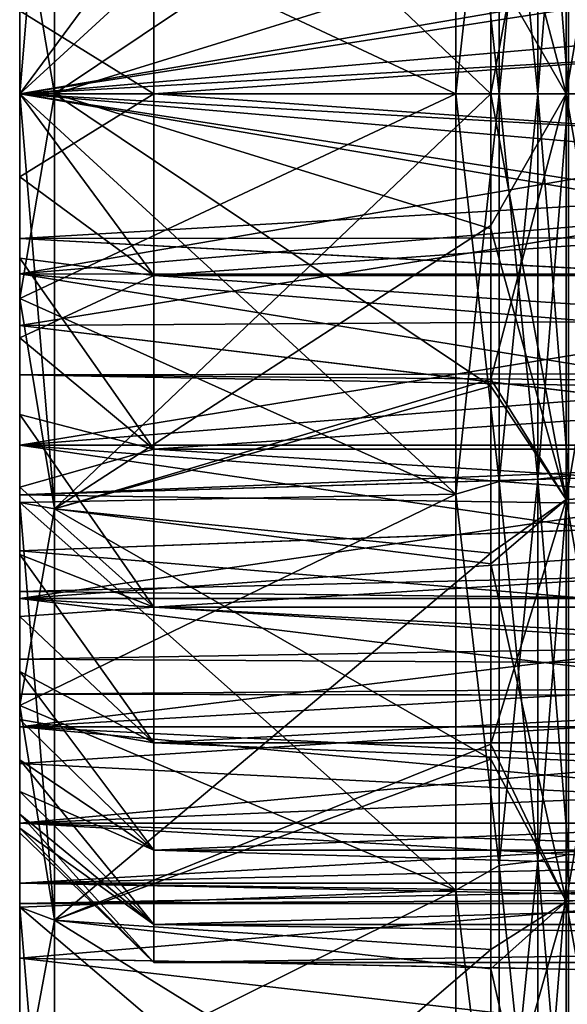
# Model space of a CAD drawing. Header units: metres. Extents: x 26 to 263, y -109 to 109.
# Tile 11 of 256: x 26.26 to 30.34, y -83.08 to -75.75. Entities that reach past the tile are written whole.
import ezdxf

# ---------------------------------------------------------------- set-up
doc = ezdxf.new("R2010")
doc.units = ezdxf.units.M
doc.layers.add('solid_500750', color=7, linetype='CONTINUOUS')

msp = doc.modelspace()

# ---------------------------------------------------------------- linework, layer by layer
at = {"layer": 'solid_500750'}
for points in [[(26.260599, -67.531067, -1.440033), (26.260599, -74.959785, -1.295745), (26.260599, -76.300003, -1.144705)], [(26.260599, -84.006218, -0.074784), (26.260599, -67.531067, -1.440033), (26.260599, -76.300003, -1.144705)], [(26.260599, -84.006218, -0.074784), (26.260599, -68.593781, -0.074784), (26.260599, -67.531067, -1.440033)], [(26.260599, -68.593781, -14.264627), (26.260599, -76.300003, -13.194705), (26.260599, -74.959785, -13.043665)], [(26.260599, -85.068932, -12.899378), (26.260599, -76.300003, -13.194705), (26.260599, -68.593781, -14.264627)], [(26.260599, -82.733322, 1.09689), (26.260599, -69.866676, 1.09689), (26.260599, -68.593781, -0.074784)], [(26.260599, -82.733322, 1.09689), (26.260599, -68.593781, -0.074784), (26.260599, -84.006218, -0.074784)], [(26.260599, -84.006218, -14.264627), (26.260599, -68.593781, -14.264627), (26.260599, -69.866676, -15.4363)], [(26.260599, -85.068932, -12.899378), (26.260599, -68.593781, -14.264627), (26.260599, -84.006218, -14.264627)], [(26.260599, -81.284988, 2.043038), (26.260599, -71.31501, 2.043038), (26.260599, -69.866676, 1.09689)], [(26.260599, -81.284988, 2.043038), (26.260599, -69.866676, 1.09689), (26.260599, -82.733322, 1.09689)], [(26.260599, -82.733322, -15.4363), (26.260599, -69.866676, -15.4363), (26.260599, -71.31501, -16.382448)], [(26.260599, -84.006218, -14.264627), (26.260599, -69.866676, -15.4363), (26.260599, -82.733322, -15.4363)], [(26.260599, -79.700745, 2.737874), (26.260599, -72.899254, 2.737874), (26.260599, -71.31501, 2.043038)], [(26.260599, -79.700745, 2.737874), (26.260599, -71.31501, 2.043038), (26.260599, -81.284988, 2.043038)], [(26.260599, -81.284988, -16.382448), (26.260599, -71.31501, -16.382448), (26.260599, -72.899254, -17.077284)], [(26.260599, -82.733322, -15.4363), (26.260599, -71.31501, -16.382448), (26.260599, -81.284988, -16.382448)], [(26.260599, -78.023827, 3.162473), (26.260599, -74.576172, 3.162473), (26.260599, -72.899254, 2.737874)], [(26.260599, -78.023827, 3.162473), (26.260599, -72.899254, 2.737874), (26.260599, -79.700745, 2.737874)], [(26.260599, -79.700745, -17.077284), (26.260599, -72.899254, -17.077284), (26.260599, -74.576172, -17.501884)], [(26.260599, -81.284988, -16.382448), (26.260599, -72.899254, -17.077284), (26.260599, -79.700745, -17.077284)], [(26.260599, -74.777786, -38.155125), (26.521072, -73.210678, -39.522541), (26.521072, -76.300003, -39.669704)], [(26.521072, -73.210678, 25.183132), (26.260599, -76.300003, 23.853083), (26.521072, -76.300003, 25.330294)], [(26.260599, -74.777786, 23.815714), (26.260599, -76.300003, 23.853083), (26.521072, -73.210678, 25.183132)], [(26.521072, -73.210678, -39.522541), (29.768578, -76.300003, -39.097084), (26.521072, -76.300003, -39.669704)], [(26.521072, -73.210678, -39.522541), (29.768578, -75.321411, -39.082081), (29.768578, -76.300003, -39.097084)], [(26.521072, -73.210678, 25.183132), (26.521072, -76.300003, 25.330294), (29.768578, -74.124962, 24.683498)], [(30.32963, -73.280388, 24.45314), (29.768578, -75.29612, 24.741886), (29.768578, -76.300003, 24.757671)], [(30.32963, -73.280388, 24.45314), (29.768578, -76.300003, 24.757671), (30.32963, -76.300003, 24.596983)], [(30.32963, -76.300003, -38.936394), (29.768578, -74.177361, -39.026443), (30.32963, -73.280388, -38.792553)], [(30.32963, -73.280388, 24.45314), (30.32963, -76.300003, 24.596983), (30.847132, -73.306503, 24.179573)], [(30.32963, -73.280388, -38.792553), (30.847132, -73.306503, -38.518982), (30.847132, -76.300003, -38.661583)], [(30.32963, -76.300003, -38.936394), (30.32963, -73.280388, -38.792553), (30.847132, -76.300003, -38.661583)], [(29.508106, -73.321655, -37.473866), (26.260599, -76.300003, -38.192493), (29.508106, -76.300003, -37.619869)], [(26.260599, -74.777786, -38.155125), (26.260599, -76.300003, -38.192493), (29.508106, -73.321655, -37.473866)], [(26.260599, -74.777786, 23.815714), (29.508106, -73.321663, 23.134455), (29.508106, -76.300003, 23.28046)], [(29.83115, -73.415199, -37.380688), (29.508106, -73.321655, -37.473866), (29.508106, -76.300003, -37.619869)], [(29.83115, -76.300003, 23.178698), (29.508106, -76.300003, 23.28046), (29.508106, -73.321663, 23.134455)], [(29.83115, -73.415199, 23.041277), (29.83115, -76.300003, 23.178698), (29.508106, -73.321663, 23.134455)], [(30.32963, -76.300003, 24.596983), (30.847132, -76.300003, 24.32217), (30.847132, -73.306503, 24.179573)], [(29.83115, -73.415199, -37.380688), (29.508106, -76.300003, -37.619869), (29.83115, -76.300003, -37.518108)], [(30.117727, -73.432541, -37.199104), (29.83115, -73.415199, -37.380688), (29.83115, -76.300003, -37.518108)], [(29.83115, -73.415199, 23.041277), (30.117727, -76.300003, 22.996286), (29.83115, -76.300003, 23.178698)], [(30.117727, -73.432541, 22.859692), (30.117727, -76.300003, 22.996286), (29.83115, -73.415199, 23.041277)], [(30.117727, -73.432541, -37.199104), (29.83115, -76.300003, -37.518108), (30.117727, -76.300003, -37.335697)], [(30.347261, -73.456345, -36.94981), (30.117727, -73.432541, -37.199104), (30.117727, -76.300003, -37.335697)], [(30.117727, -73.432541, 22.859692), (30.347261, -76.300003, 22.745857), (30.117727, -76.300003, 22.996286)], [(30.347261, -73.456345, 22.610397), (30.347261, -76.300003, 22.745857), (30.117727, -73.432541, 22.859692)], [(30.347261, -73.456345, -36.94981), (30.117727, -76.300003, -37.335697), (30.347261, -76.300003, -37.08527)], [(29.768578, -75.29612, 24.741886), (29.768578, -74.124962, 24.683498), (26.521072, -76.300003, 25.330294)], [(30.32963, -76.300003, -38.936394), (29.768578, -75.321411, -39.082081), (29.768578, -74.177361, -39.026443)], [(36.960598, -74.646263, 3.17393), (26.260599, -74.576172, 3.162473), (26.260599, -76.300003, 3.305295)], [(26.260599, -78.023827, 3.162473), (26.260599, -76.300003, 3.305295), (26.260599, -74.576172, 3.162473)], [(36.960598, -76.300003, -17.644705), (26.260599, -76.300003, -17.644705), (26.260599, -74.576172, -17.501884)], [(26.260599, -78.023827, -17.501884), (26.260599, -74.576172, -17.501884), (26.260599, -76.300003, -17.644705)], [(36.960598, -74.644821, -17.513109), (36.960598, -76.300003, -17.644705), (26.260599, -74.576172, -17.501884)], [(26.260599, -79.700745, -17.077284), (26.260599, -74.576172, -17.501884), (26.260599, -78.023827, -17.501884)], [(36.960598, -76.300003, 3.305295), (36.960598, -74.646263, 3.17393), (26.260599, -76.300003, 3.305295)], [(26.260599, -74.777786, -38.155125), (26.521072, -76.300003, -39.669704), (26.260599, -76.300003, -38.192493)], [(26.260599, -74.777786, 23.815714), (29.508106, -76.300003, 23.28046), (26.260599, -76.300003, 23.853083)], [(27.260599, -74.94857, -13.527665), (27.260599, -76.300003, -13.669705), (26.260599, -75.683014, -12.634942)], [(27.260599, -74.94857, -0.811746), (26.260599, -75.683014, -1.704469), (26.260599, -76.300003, -1.669706)], [(27.260599, -74.94857, -0.811746), (26.260599, -76.300003, -1.669706), (27.260599, -76.300003, -0.669705)], [(26.260599, -76.300003, -13.194705), (34.085598, -75.625412, -13.156821), (34.085598, -74.959312, -13.043646)], [(26.260599, -74.959785, -13.043665), (26.260599, -76.300003, -13.194705), (34.085598, -74.959312, -13.043646)], [(26.260599, -74.959785, -1.295745), (34.085598, -76.300003, -1.144705), (26.260599, -76.300003, -1.144705)], [(26.260599, -74.959785, -1.295745), (34.085598, -75.625412, -1.182589), (34.085598, -76.300003, -1.144705)], [(27.260599, -74.94857, -0.811746), (27.260599, -76.300003, -0.669705), (46.260601, -74.948891, -0.811753)], [(27.260599, -74.94857, -13.527665), (46.260601, -76.300003, -13.669705), (27.260599, -76.300003, -13.669705)], [(27.260599, -74.94857, -13.527665), (46.260601, -74.948891, -13.527658), (46.260601, -76.300003, -13.669705)], [(46.260601, -74.948891, -0.811753), (27.260599, -76.300003, -0.669705), (46.260601, -76.300003, -0.669705)], [(26.260599, -75.223312, -2.8005), (44.760601, -75.239151, -2.796602), (44.760601, -76.300003, -2.669705)], [(26.260599, -75.223312, -2.8005), (44.760601, -76.300003, -2.669705), (26.260599, -76.300003, -2.669705)], [(26.260599, -75.223312, -11.538911), (26.260599, -76.300003, -11.669705), (44.760601, -75.239151, -11.542809)], [(26.260599, -75.223312, -2.8005), (26.260599, -76.300003, -2.669705), (26.260599, -75.683014, -1.704469)], [(26.260599, -75.223312, -11.538911), (26.260599, -76.300003, -12.669705), (26.260599, -76.300003, -11.669705)], [(26.260599, -75.223312, -11.538911), (26.260599, -75.683014, -12.634942), (26.260599, -76.300003, -12.669705)], [(26.260599, -76.300003, -11.669705), (44.760601, -76.300003, -11.669705), (44.760601, -75.239151, -11.542809)], [(29.768578, -75.29612, 24.741886), (26.521072, -76.300003, 25.330294), (29.768578, -76.300003, 24.757671)], [(30.32963, -76.300003, -38.936394), (29.768578, -76.300003, -39.097084), (29.768578, -75.321411, -39.082081)], [(26.260599, -76.300003, -13.194705), (34.085598, -76.300003, -13.194705), (34.085598, -75.625412, -13.156821)], [(26.260599, -76.300003, -1.669706), (26.260599, -75.683014, -1.704469), (26.260599, -76.300003, -2.669705)], [(27.260599, -76.300003, -13.669705), (26.260599, -76.300003, -12.669705), (26.260599, -75.683014, -12.634942)], [(34.085598, -76.974586, -1.182589), (26.260599, -76.300003, -1.144705), (34.085598, -76.300003, -1.144705)], [(34.085598, -76.974586, -1.182589), (34.085598, -77.640686, -1.295765), (26.260599, -76.300003, -1.144705)], [(26.260599, -77.640213, -1.295745), (26.260599, -76.300003, -1.144705), (34.085598, -77.640686, -1.295765)], [(26.260599, -84.006218, -0.074784), (26.260599, -76.300003, -1.144705), (26.260599, -77.640213, -1.295745)], [(26.260599, -77.640213, -13.043665), (34.085598, -76.300003, -13.194705), (26.260599, -76.300003, -13.194705)], [(26.260599, -77.640213, -13.043665), (34.085598, -76.974586, -13.156821), (34.085598, -76.300003, -13.194705)], [(26.260599, -85.068932, -12.899378), (26.260599, -77.640213, -13.043665), (26.260599, -76.300003, -13.194705)], [(26.260599, -78.023827, 3.162473), (36.960598, -76.300003, 3.305295), (26.260599, -76.300003, 3.305295)], [(36.960598, -77.953735, -17.51334), (26.260599, -76.300003, -17.644705), (36.960598, -76.300003, -17.644705)], [(36.960598, -77.953735, -17.51334), (26.260599, -78.023827, -17.501884), (26.260599, -76.300003, -17.644705)], [(36.960598, -77.955177, 3.173699), (36.960598, -76.300003, 3.305295), (26.260599, -78.023827, 3.162473)], [(26.260599, -76.300003, -38.192493), (26.521072, -76.300003, -39.669704), (26.521072, -79.38932, -39.522541)], [(26.260599, -76.300003, -38.192493), (26.521072, -79.38932, -39.522541), (26.260599, -77.82222, -38.155125)], [(26.260599, -77.82222, 23.815714), (26.521072, -79.38932, 25.183132), (26.521072, -76.300003, 25.330294)], [(26.260599, -77.82222, 23.815714), (26.521072, -76.300003, 25.330294), (26.260599, -76.300003, 23.853083)], [(26.260599, -77.82222, -38.155125), (29.508106, -79.278336, -37.473866), (29.508106, -76.300003, -37.619869)], [(26.260599, -76.300003, -38.192493), (26.260599, -77.82222, -38.155125), (29.508106, -76.300003, -37.619869)], [(26.260599, -76.300003, 23.853083), (29.508106, -76.300003, 23.28046), (29.508106, -79.278343, 23.134453)], [(26.260599, -77.82222, 23.815714), (26.260599, -76.300003, 23.853083), (29.508106, -79.278343, 23.134453)], [(26.260599, -76.300003, -2.669705), (44.760601, -76.300003, -2.669705), (44.760601, -77.360855, -2.796602)], [(26.260599, -77.376686, -2.8005), (26.260599, -76.300003, -2.669705), (44.760601, -77.360855, -2.796602)], [(26.260599, -77.376686, -11.538911), (44.760601, -77.360855, -11.542809), (44.760601, -76.300003, -11.669705)], [(26.260599, -76.300003, -11.669705), (26.260599, -77.376686, -11.538911), (44.760601, -76.300003, -11.669705)], [(26.260599, -76.300003, -1.669706), (26.260599, -76.300003, -2.669705), (26.260599, -77.376686, -2.8005)], [(26.260599, -76.916985, -1.704469), (26.260599, -76.300003, -1.669706), (26.260599, -77.376686, -2.8005)], [(26.260599, -76.916985, -12.634942), (26.260599, -77.376686, -11.538911), (26.260599, -76.300003, -11.669705)], [(26.260599, -76.916985, -12.634942), (26.260599, -76.300003, -11.669705), (26.260599, -76.300003, -12.669705)], [(27.260599, -77.651428, -13.527665), (26.260599, -76.916985, -12.634942), (26.260599, -76.300003, -12.669705)], [(27.260599, -76.300003, -13.669705), (27.260599, -77.651428, -13.527665), (26.260599, -76.300003, -12.669705)], [(27.260599, -76.300003, -0.669705), (26.260599, -76.300003, -1.669706), (26.260599, -76.916985, -1.704469)], [(27.260599, -77.651428, -0.811746), (27.260599, -76.300003, -0.669705), (26.260599, -76.916985, -1.704469)], [(26.521072, -79.38932, 25.183132), (29.768578, -77.278587, 24.74267), (29.768578, -76.300003, 24.757671)], [(26.521072, -76.300003, 25.330294), (26.521072, -79.38932, 25.183132), (29.768578, -76.300003, 24.757671)], [(26.521072, -76.300003, -39.669704), (29.768578, -77.303886, -39.081295), (29.768578, -78.475037, -39.022911)], [(26.521072, -79.38932, -39.522541), (26.521072, -76.300003, -39.669704), (29.768578, -78.475037, -39.022911)], [(26.521072, -76.300003, -39.669704), (29.768578, -76.300003, -39.097084), (29.768578, -77.303886, -39.081295)], [(46.260601, -76.300003, -0.669705), (27.260599, -76.300003, -0.669705), (27.260599, -77.651428, -0.811746)], [(46.260601, -77.651108, -0.811753), (46.260601, -76.300003, -0.669705), (27.260599, -77.651428, -0.811746)], [(46.260601, -77.651108, -13.527658), (27.260599, -77.651428, -13.527665), (27.260599, -76.300003, -13.669705)], [(46.260601, -76.300003, -13.669705), (46.260601, -77.651108, -13.527658), (27.260599, -76.300003, -13.669705)], [(29.83115, -76.300003, -37.518108), (29.508106, -76.300003, -37.619869), (29.508106, -79.278336, -37.473866)], [(29.83115, -79.184799, -37.380688), (29.83115, -76.300003, -37.518108), (29.508106, -79.278336, -37.473866)], [(29.83115, -79.184799, 23.041277), (29.508106, -79.278343, 23.134453), (29.508106, -76.300003, 23.28046)], [(29.83115, -76.300003, 23.178698), (29.83115, -79.184799, 23.041277), (29.508106, -76.300003, 23.28046)], [(30.32963, -76.300003, 24.596983), (29.768578, -76.300003, 24.757671), (29.768578, -77.278587, 24.74267)], [(30.32963, -76.300003, 24.596983), (29.768578, -77.278587, 24.74267), (29.768578, -78.422638, 24.687033)], [(30.32963, -79.319618, 24.45314), (30.32963, -76.300003, 24.596983), (29.768578, -78.422638, 24.687033)], [(30.32963, -79.319618, -38.792553), (29.768578, -77.303886, -39.081295), (29.768578, -76.300003, -39.097084)], [(30.32963, -79.319618, -38.792553), (29.768578, -76.300003, -39.097084), (30.32963, -76.300003, -38.936394)], [(30.117727, -76.300003, -37.335697), (29.83115, -76.300003, -37.518108), (29.83115, -79.184799, -37.380688)], [(30.117727, -79.167458, -37.199104), (30.117727, -76.300003, -37.335697), (29.83115, -79.184799, -37.380688)], [(30.117727, -79.167458, 22.859692), (29.83115, -79.184799, 23.041277), (29.83115, -76.300003, 23.178698)], [(30.117727, -76.300003, 22.996286), (30.117727, -79.167458, 22.859692), (29.83115, -76.300003, 23.178698)], [(30.347261, -76.300003, -37.08527), (30.117727, -76.300003, -37.335697), (30.117727, -79.167458, -37.199104)], [(30.347261, -79.143654, -36.94981), (30.347261, -76.300003, -37.08527), (30.117727, -79.167458, -37.199104)], [(30.347261, -79.143654, 22.610397), (30.117727, -79.167458, 22.859692), (30.117727, -76.300003, 22.996286)], [(30.347261, -76.300003, 22.745857), (30.347261, -79.143654, 22.610397), (30.117727, -76.300003, 22.996286)], [(30.32963, -79.319618, 24.45314), (30.847132, -76.300003, 24.32217), (30.32963, -76.300003, 24.596983)], [(30.32963, -79.319618, 24.45314), (30.847132, -79.293495, 24.179573), (30.847132, -76.300003, 24.32217)], [(30.847132, -79.293495, -38.518982), (30.32963, -76.300003, -38.936394), (30.847132, -76.300003, -38.661583)], [(30.32963, -79.319618, -38.792553), (30.32963, -76.300003, -38.936394), (30.847132, -79.293495, -38.518982)], [(26.260599, -77.523582, -1.80762), (26.260599, -76.916985, -1.704469), (26.260599, -77.376686, -2.8005)], [(26.260599, -76.916985, -12.634942), (26.260599, -77.523582, -12.531791), (26.260599, -77.376686, -11.538911)], [(27.260599, -77.651428, -0.811746), (26.260599, -76.916985, -1.704469), (26.260599, -77.523582, -1.80762)], [(27.260599, -77.651428, -13.527665), (26.260599, -77.523582, -12.531791), (26.260599, -76.916985, -12.634942)], [(26.260599, -77.640213, -13.043665), (34.085598, -77.640686, -13.043646), (34.085598, -76.974586, -13.156821)], [(26.521072, -79.38932, 25.183132), (29.768578, -78.422638, 24.687033), (29.768578, -77.278587, 24.74267)], [(30.32963, -79.319618, -38.792553), (29.768578, -78.475037, -39.022911), (29.768578, -77.303886, -39.081295)], [(26.260599, -77.376686, -2.8005), (44.760601, -77.360855, -2.796602), (44.760601, -78.361549, -3.169705)], [(26.260599, -77.376686, -11.538911), (44.660599, -78.361549, -11.169705), (44.760601, -77.360855, -11.542809)], [(26.260599, -77.376686, -2.8005), (44.760601, -78.361549, -3.169705), (44.660599, -78.361549, -3.169705)], [(26.260599, -77.376686, -11.538911), (26.260599, -78.391571, -11.154037), (44.660599, -78.361549, -11.169705)], [(26.260599, -78.391571, -3.185374), (26.260599, -77.376686, -2.8005), (44.660599, -78.361549, -3.169705)], [(26.260599, -77.523582, -1.80762), (26.260599, -77.376686, -2.8005), (26.260599, -78.391571, -3.185374)], [(26.260599, -78.116409, -12.361106), (26.260599, -78.391571, -11.154037), (26.260599, -77.376686, -11.538911)], [(26.260599, -77.523582, -12.531791), (26.260599, -78.116409, -12.361106), (26.260599, -77.376686, -11.538911)], [(26.260599, -78.116409, -1.978305), (26.260599, -77.523582, -1.80762), (26.260599, -78.391571, -3.185374)], [(27.260599, -77.651428, -0.811746), (26.260599, -77.523582, -1.80762), (26.260599, -78.116409, -1.978305)], [(27.260599, -78.943787, -13.107751), (26.260599, -78.116409, -12.361106), (26.260599, -77.523582, -12.531791)], [(27.260599, -77.651428, -13.527665), (27.260599, -78.943787, -13.107751), (26.260599, -77.523582, -12.531791)], [(26.260599, -77.640213, -13.043665), (26.260599, -78.914261, -12.597849), (34.085598, -77.640686, -13.043646)], [(26.260599, -77.640213, -1.295745), (34.085598, -78.289932, -1.482808), (34.085598, -78.914146, -1.741368)], [(26.260599, -78.914261, -1.741562), (26.260599, -77.640213, -1.295745), (34.085598, -78.914146, -1.741368)], [(26.260599, -77.640213, -1.295745), (34.085598, -77.640686, -1.295765), (34.085598, -78.289932, -1.482808)], [(26.260599, -85.068932, -1.440033), (26.260599, -77.640213, -1.295745), (26.260599, -78.914261, -1.741562)], [(26.260599, -84.006218, -0.074784), (26.260599, -77.640213, -1.295745), (26.260599, -85.068932, -1.440033)], [(26.260599, -85.068932, -12.899378), (26.260599, -78.914261, -12.597849), (26.260599, -77.640213, -13.043665)], [(26.260599, -78.914261, -12.597849), (34.085598, -78.289932, -12.856603), (34.085598, -77.640686, -13.043646)], [(27.260599, -78.943787, -1.23166), (27.260599, -77.651428, -0.811746), (26.260599, -78.116409, -1.978305)], [(46.260601, -77.651108, -0.811753), (27.260599, -77.651428, -0.811746), (27.260599, -78.943787, -1.23166)], [(46.260601, -78.944046, -1.231853), (46.260601, -77.651108, -0.811753), (27.260599, -78.943787, -1.23166)], [(46.260601, -77.651108, -13.527658), (46.260601, -78.944046, -13.107557), (27.260599, -77.651428, -13.527665)], [(46.260601, -78.944046, -13.107557), (27.260599, -78.943787, -13.107751), (27.260599, -77.651428, -13.527665)], [(26.260599, -77.82222, -38.155125), (26.521072, -79.38932, -39.522541), (26.260599, -79.340767, -38.04311)], [(26.260599, -79.340767, 23.703699), (26.521072, -79.38932, 25.183132), (26.260599, -77.82222, 23.815714)], [(26.260599, -77.82222, -38.155125), (26.260599, -79.340767, -38.04311), (29.508106, -79.278336, -37.473866)], [(26.260599, -79.340767, 23.703699), (26.260599, -77.82222, 23.815714), (29.508106, -79.278343, 23.134453)], [(36.960598, -77.953735, -17.51334), (36.960598, -79.305122, -17.204388), (26.260599, -78.023827, -17.501884)], [(36.960598, -79.306976, 2.864421), (36.960598, -77.955177, 3.173699), (26.260599, -78.023827, 3.162473)], [(36.960598, -79.305122, -17.204388), (26.260599, -79.700745, -17.077284), (26.260599, -78.023827, -17.501884)], [(36.960598, -79.306976, 2.864421), (26.260599, -78.023827, 3.162473), (26.260599, -79.700745, 2.737874)], [(26.260599, -78.686661, -2.214592), (26.260599, -78.116409, -1.978305), (26.260599, -78.391571, -3.185374)], [(26.260599, -78.116409, -12.361106), (26.260599, -78.686661, -12.124819), (26.260599, -78.391571, -11.154037)], [(27.260599, -78.943787, -1.23166), (26.260599, -78.116409, -1.978305), (26.260599, -78.686661, -2.214592)], [(27.260599, -78.943787, -13.107751), (26.260599, -78.686661, -12.124819), (26.260599, -78.116409, -12.361106)], [(26.260599, -78.914261, -12.597849), (34.085598, -78.914146, -12.598042), (34.085598, -78.289932, -12.856603)], [(26.260599, -78.391571, -11.154037), (44.660599, -78.549706, -11.066988), (44.660599, -78.361549, -11.169705)], [(26.260599, -78.391571, -3.185374), (44.660599, -78.361549, -3.169705), (44.660599, -78.549706, -3.272423)], [(26.260599, -78.391571, -11.154037), (26.260599, -79.283768, -10.538222), (44.660599, -78.549706, -11.066988)], [(26.260599, -78.391571, -3.185374), (44.660599, -78.549706, -3.272423), (44.660599, -78.733322, -3.384348)], [(26.260599, -79.283768, -3.801188), (26.260599, -78.391571, -3.185374), (44.660599, -78.733322, -3.384348)], [(26.260599, -78.686661, -2.214592), (26.260599, -78.391571, -3.185374), (26.260599, -79.283768, -3.801188)], [(26.260599, -79.225952, -11.826728), (26.260599, -79.283768, -10.538222), (26.260599, -78.391571, -11.154037)], [(26.260599, -78.686661, -12.124819), (26.260599, -79.225952, -11.826728), (26.260599, -78.391571, -11.154037)], [(26.521072, -79.38932, 25.183132), (29.768578, -79.717422, 24.574249), (29.768578, -78.422638, 24.687033)], [(26.521072, -79.38932, -39.522541), (29.768578, -78.475037, -39.022911), (29.768578, -79.798668, -38.904808)], [(30.32963, -79.319618, 24.45314), (29.768578, -78.422638, 24.687033), (29.768578, -79.717422, 24.574249)], [(30.32963, -79.319618, -38.792553), (29.768578, -79.798668, -38.904808), (29.768578, -78.475037, -39.022911)], [(26.260599, -79.283768, -10.538222), (44.660599, -78.733322, -10.955063), (44.660599, -78.549706, -11.066988)], [(26.260599, -79.225952, -2.512683), (26.260599, -78.686661, -2.214592), (26.260599, -79.283768, -3.801188)], [(27.260599, -78.943787, -1.23166), (26.260599, -78.686661, -2.214592), (26.260599, -79.225952, -2.512683)], [(27.260599, -80.120605, -12.428316), (26.260599, -79.225952, -11.826728), (26.260599, -78.686661, -12.124819)], [(27.260599, -78.943787, -13.107751), (27.260599, -80.120605, -12.428316), (26.260599, -78.686661, -12.124819)], [(26.260599, -79.283768, -3.801188), (44.660599, -78.733322, -3.384348), (44.760601, -79.556824, -4.064468)], [(26.260599, -79.283768, -10.538222), (44.760601, -79.556824, -10.274942), (44.760601, -78.733322, -10.955063)], [(26.260599, -79.283768, -10.538222), (44.760601, -78.733322, -10.955063), (44.660599, -78.733322, -10.955063)], [(26.260599, -80.05687, -11.879925), (34.085598, -79.505493, -12.271218), (34.085598, -78.914146, -12.598042)], [(26.260599, -78.914261, -12.597849), (26.260599, -80.05687, -11.879925), (34.085598, -78.914146, -12.598042)], [(26.260599, -78.914261, -1.741562), (34.085598, -78.914146, -1.741368), (34.085598, -79.505493, -2.068192)], [(26.260599, -78.914261, -1.741562), (34.085598, -79.505493, -2.068192), (34.085598, -80.056526, -2.459171)], [(26.260599, -80.05687, -2.459487), (26.260599, -78.914261, -1.741562), (34.085598, -80.056526, -2.459171)], [(26.260599, -85.068932, -1.440033), (26.260599, -78.914261, -1.741562), (26.260599, -80.05687, -2.459487)], [(26.260599, -85.892441, -11.377793), (26.260599, -80.05687, -11.879925), (26.260599, -78.914261, -12.597849)], [(26.260599, -85.892441, -11.377793), (26.260599, -78.914261, -12.597849), (26.260599, -85.068932, -12.899378)], [(27.260599, -80.120605, -1.911095), (27.260599, -78.943787, -1.23166), (26.260599, -79.225952, -2.512683)], [(46.260601, -78.944046, -1.231853), (27.260599, -78.943787, -1.23166), (27.260599, -80.120605, -1.911095)], [(46.260601, -80.120605, -12.428316), (27.260599, -80.120605, -12.428316), (27.260599, -78.943787, -13.107751)], [(46.260601, -78.944046, -13.107557), (46.260601, -80.120605, -12.428316), (27.260599, -78.943787, -13.107751)], [(46.260601, -80.120605, -1.911095), (46.260601, -78.944046, -1.231853), (27.260599, -80.120605, -1.911095)], [(30.347261, -79.143654, -36.94981), (30.117727, -79.167458, -37.199104), (30.117727, -82.008949, -36.790558)], [(30.347261, -81.961555, -36.544655), (30.347261, -79.143654, -36.94981), (30.117727, -82.008949, -36.790558)], [(30.347261, -79.143654, 22.610397), (30.347261, -81.961555, 22.205244), (30.117727, -79.167458, 22.859692)], [(29.83115, -82.043472, -36.969673), (29.83115, -79.184799, -37.380688), (29.508106, -79.278336, -37.473866)], [(29.83115, -79.184799, 23.041277), (29.83115, -82.043472, 22.630262), (29.508106, -79.278343, 23.134453)], [(30.117727, -79.167458, -37.199104), (29.83115, -79.184799, -37.380688), (29.83115, -82.043472, -36.969673)], [(30.117727, -82.008949, -36.790558), (30.117727, -79.167458, -37.199104), (29.83115, -82.043472, -36.969673)], [(30.117727, -79.167458, 22.859692), (30.117727, -82.008949, 22.451147), (29.83115, -79.184799, 23.041277)], [(30.117727, -82.008949, 22.451147), (29.83115, -82.043472, 22.630262), (29.83115, -79.184799, 23.041277)], [(30.347261, -81.961555, 22.205244), (30.117727, -82.008949, 22.451147), (30.117727, -79.167458, 22.859692)], [(26.260599, -79.729004, -2.869491), (26.260599, -79.225952, -2.512683), (26.260599, -79.283768, -3.801188)], [(26.260599, -79.225952, -11.826728), (26.260599, -79.729004, -11.46992), (26.260599, -79.283768, -10.538222)], [(27.260599, -80.120605, -1.911095), (26.260599, -79.225952, -2.512683), (26.260599, -79.729004, -2.869491)], [(27.260599, -80.120605, -12.428316), (26.260599, -79.729004, -11.46992), (26.260599, -79.225952, -11.826728)], [(26.260599, -80.85199, -37.85672), (29.508106, -82.227692, -37.037331), (29.508106, -79.278336, -37.473866)], [(26.260599, -79.340767, -38.04311), (26.260599, -80.85199, -37.85672), (29.508106, -79.278336, -37.473866)], [(26.260599, -79.340767, 23.703699), (29.508106, -79.278343, 23.134453), (29.508106, -82.227699, 22.697918)], [(26.260599, -80.003395, -4.613532), (26.260599, -79.283768, -3.801188), (44.760601, -79.556824, -4.064468)], [(26.260599, -79.283768, -10.538222), (26.260599, -80.003395, -9.725879), (44.760601, -79.556824, -10.274942)], [(26.260599, -79.729004, -2.869491), (26.260599, -79.283768, -3.801188), (26.260599, -80.003395, -4.613532)], [(26.260599, -79.729004, -11.46992), (26.260599, -80.003395, -9.725879), (26.260599, -79.283768, -10.538222)], [(29.83115, -82.043472, -36.969673), (29.508106, -79.278336, -37.473866), (29.508106, -82.227692, -37.037331)], [(29.83115, -82.043472, 22.630262), (29.508106, -82.227699, 22.697918), (29.508106, -79.278343, 23.134453)], [(36.960598, -79.305122, -17.204388), (36.960598, -80.596237, -16.723133), (26.260599, -79.700745, -17.077284)], [(36.960598, -80.597748, 2.383041), (36.960598, -79.306976, 2.864421), (26.260599, -79.700745, 2.737874)], [(26.260599, -79.340767, -38.04311), (26.521072, -79.38932, -39.522541), (26.521072, -82.450668, -39.08239)], [(26.260599, -79.340767, -38.04311), (26.521072, -82.450668, -39.08239), (26.260599, -80.85199, -37.85672)], [(26.260599, -80.85199, 23.517307), (26.521072, -79.38932, 25.183132), (26.260599, -79.340767, 23.703699)], [(26.260599, -80.85199, 23.517307), (26.260599, -79.340767, 23.703699), (29.508106, -82.227699, 22.697918)], [(30.32963, -79.319618, 24.45314), (29.768578, -79.717422, 24.574249), (29.768578, -81.14061, 24.388588)], [(30.32963, -79.319618, 24.45314), (29.768578, -81.14061, 24.388588), (30.32963, -82.311882, 24.022917)], [(30.32963, -82.311882, -38.362328), (29.768578, -79.798668, -38.904808), (30.32963, -79.319618, -38.792553)], [(30.32963, -79.319618, -38.792553), (30.847132, -79.293495, -38.518982), (30.847132, -82.25988, -38.092484)], [(30.32963, -82.311882, 24.022917), (30.847132, -82.25988, 23.753071), (30.847132, -79.293495, 24.179573)], [(30.32963, -79.319618, 24.45314), (30.32963, -82.311882, 24.022917), (30.847132, -79.293495, 24.179573)], [(30.32963, -82.311882, -38.362328), (30.32963, -79.319618, -38.792553), (30.847132, -82.25988, -38.092484)], [(26.260599, -80.85199, 23.517307), (26.521072, -82.450668, 24.742977), (26.521072, -79.38932, 25.183132)], [(26.521072, -79.38932, 25.183132), (26.521072, -82.450668, 24.742977), (29.768578, -79.717422, 24.574249)], [(26.521072, -79.38932, -39.522541), (29.768578, -79.798668, -38.904808), (29.768578, -81.252373, -38.710655)], [(26.521072, -82.450668, -39.08239), (26.521072, -79.38932, -39.522541), (29.768578, -81.252373, -38.710655)], [(26.260599, -80.05687, -11.879925), (34.085598, -80.056526, -11.88024), (34.085598, -79.505493, -12.271218)], [(26.260599, -80.003395, -4.613532), (44.760601, -79.556824, -4.064468), (44.760601, -80.197113, -4.919705)], [(26.260599, -80.003395, -9.725879), (44.760601, -80.197113, -9.419705), (44.760601, -79.556824, -10.274942)], [(36.960598, -80.596237, -16.723133), (26.260599, -81.284988, -16.382448), (26.260599, -79.700745, -17.077284)], [(36.960598, -80.597748, 2.383041), (26.260599, -79.700745, 2.737874), (26.260599, -81.284988, 2.043038)], [(26.260599, -80.189323, -3.280931), (26.260599, -79.729004, -2.869491), (26.260599, -80.003395, -4.613532)], [(26.260599, -79.729004, -11.46992), (26.260599, -80.189323, -11.058479), (26.260599, -80.003395, -9.725879)], [(27.260599, -80.120605, -1.911095), (26.260599, -79.729004, -2.869491), (26.260599, -80.189323, -3.280931)], [(27.260599, -81.13044, -11.519054), (26.260599, -80.189323, -11.058479), (26.260599, -79.729004, -11.46992)], [(27.260599, -80.120605, -12.428316), (27.260599, -81.13044, -11.519054), (26.260599, -79.729004, -11.46992)], [(26.521072, -82.450668, 24.742977), (29.768578, -81.14061, 24.388588), (29.768578, -79.717422, 24.574249)], [(30.32963, -82.311882, -38.362328), (29.768578, -81.252373, -38.710655), (29.768578, -79.798668, -38.904808)], [(26.260599, -80.507652, -5.57421), (26.260599, -80.003395, -4.613532), (44.760601, -80.197113, -4.919705)], [(26.260599, -80.003395, -9.725879), (26.260599, -80.507652, -8.765201), (44.760601, -80.197113, -9.419705)], [(26.260599, -80.189323, -3.280931), (26.260599, -80.003395, -4.613532), (26.260599, -80.507652, -5.57421)], [(26.260599, -80.189323, -11.058479), (26.260599, -80.507652, -8.765201), (26.260599, -80.003395, -9.725879)], [(26.260599, -81.010216, -10.926578), (34.085598, -80.560318, -11.430024), (34.085598, -80.056526, -11.88024)], [(26.260599, -80.05687, -11.879925), (26.260599, -81.010216, -10.926578), (34.085598, -80.056526, -11.88024)], [(26.260599, -80.05687, -2.459487), (34.085598, -80.056526, -2.459171), (34.085598, -80.560318, -2.909387)], [(26.260599, -80.05687, -2.459487), (34.085598, -80.560318, -2.909387), (34.085598, -81.010536, -3.413179)], [(26.260599, -81.010216, -3.412834), (26.260599, -80.05687, -2.459487), (34.085598, -81.010536, -3.413179)], [(26.260599, -85.892441, -2.961617), (26.260599, -80.05687, -2.459487), (26.260599, -81.010216, -3.412834)], [(26.260599, -85.068932, -1.440033), (26.260599, -80.05687, -2.459487), (26.260599, -85.892441, -2.961617)], [(26.260599, -85.892441, -11.377793), (26.260599, -81.010216, -10.926578), (26.260599, -80.05687, -11.879925)], [(27.260599, -81.13044, -2.820357), (27.260599, -80.120605, -1.911095), (26.260599, -80.189323, -3.280931)], [(46.260601, -80.120605, -1.911095), (27.260599, -80.120605, -1.911095), (27.260599, -81.13044, -2.820357)], [(46.260601, -81.13018, -2.820174), (46.260601, -80.120605, -1.911095), (27.260599, -81.13044, -2.820357)], [(46.260601, -81.13018, -11.519238), (27.260599, -81.13044, -11.519054), (27.260599, -80.120605, -12.428316)], [(46.260601, -80.120605, -12.428316), (46.260601, -81.13018, -11.519238), (27.260599, -80.120605, -12.428316)], [(26.260599, -80.599907, -3.740455), (26.260599, -80.189323, -3.280931), (26.260599, -80.507652, -5.57421)], [(26.260599, -80.189323, -11.058479), (26.260599, -80.599907, -10.598955), (26.260599, -80.507652, -8.765201)], [(27.260599, -81.13044, -2.820357), (26.260599, -80.189323, -3.280931), (26.260599, -80.599907, -3.740455)], [(27.260599, -81.13044, -11.519054), (26.260599, -80.599907, -10.598955), (26.260599, -80.189323, -11.058479)], [(26.260599, -80.507652, -5.57421), (44.760601, -80.197113, -4.919705), (44.760601, -80.61763, -5.901832)], [(26.260599, -80.507652, -8.765201), (44.760601, -80.61763, -8.437579), (44.760601, -80.197113, -9.419705)], [(26.260599, -80.767082, -6.626974), (26.260599, -80.507652, -5.57421), (44.760601, -80.61763, -5.901832)], [(26.260599, -80.507652, -8.765201), (26.260599, -80.767082, -7.712437), (44.760601, -80.61763, -8.437579)], [(26.260599, -80.599907, -3.740455), (26.260599, -80.507652, -5.57421), (26.260599, -80.767082, -6.626974)], [(26.260599, -80.599907, -10.598955), (26.260599, -80.767082, -7.712437), (26.260599, -80.507652, -8.765201)], [(26.260599, -81.010216, -10.926578), (34.085598, -81.010536, -10.926231), (34.085598, -80.560318, -11.430024)], [(36.960598, -80.596237, -16.723133), (36.960598, -81.823837, -16.069864), (26.260599, -81.284988, -16.382448)], [(36.960598, -81.825073, 1.729685), (36.960598, -80.597748, 2.383041), (26.260599, -81.284988, 2.043038)], [(26.260599, -80.956802, -4.243273), (26.260599, -80.599907, -3.740455), (26.260599, -80.767082, -6.626974)], [(26.260599, -80.599907, -10.598955), (26.260599, -80.956802, -10.096138), (26.260599, -80.767082, -7.712437)], [(27.260599, -81.13044, -2.820357), (26.260599, -80.599907, -3.740455), (26.260599, -80.956802, -4.243273)], [(27.260599, -81.929169, -10.419705), (26.260599, -80.956802, -10.096138), (26.260599, -80.599907, -10.598955)], [(27.260599, -81.13044, -11.519054), (27.260599, -81.929169, -10.419705), (26.260599, -80.599907, -10.598955)], [(26.260599, -80.767082, -6.626974), (44.760601, -80.61763, -5.901832), (44.760601, -80.794876, -6.955062)], [(26.260599, -80.767082, -7.712437), (44.660599, -80.794876, -7.384348), (44.760601, -80.61763, -8.437579)], [(26.260599, -80.767082, -6.626974), (44.760601, -80.794876, -6.955062), (44.660599, -80.794876, -6.955062)], [(26.260599, -80.767082, -6.626974), (44.660599, -80.800003, -7.169705), (44.660599, -80.794876, -7.384348)], [(26.260599, -80.767082, -7.712437), (26.260599, -80.767082, -6.626974), (44.660599, -80.794876, -7.384348)], [(26.260599, -80.767082, -6.626974), (44.660599, -80.794876, -6.955062), (44.660599, -80.800003, -7.169705)], [(26.260599, -80.956802, -10.096138), (26.260599, -80.767082, -6.626974), (26.260599, -80.767082, -7.712437)], [(26.260599, -80.956802, -10.096138), (26.260599, -80.956802, -4.243273), (26.260599, -80.767082, -6.626974)], [(26.260599, -80.85199, -37.85672), (26.521072, -82.450668, -39.08239), (26.260599, -82.352249, -37.596401)], [(26.260599, -82.352249, 23.256989), (26.521072, -82.450668, 24.742977), (26.260599, -80.85199, 23.517307)], [(26.260599, -80.85199, -37.85672), (26.260599, -82.352249, -37.596401), (29.508106, -82.227692, -37.037331)], [(26.260599, -82.352249, 23.256989), (26.260599, -80.85199, 23.517307), (29.508106, -82.227699, 22.697918)], [(26.260599, -81.255463, -9.555687), (26.260599, -81.255463, -4.783723), (26.260599, -80.956802, -4.243273)], [(27.260599, -81.929169, -3.919705), (26.260599, -80.956802, -4.243273), (26.260599, -81.255463, -4.783723)], [(26.260599, -80.956802, -10.096138), (26.260599, -81.255463, -9.555687), (26.260599, -80.956802, -4.243273)], [(27.260599, -81.929169, -3.919705), (27.260599, -81.13044, -2.820357), (26.260599, -80.956802, -4.243273)], [(27.260599, -81.929169, -10.419705), (26.260599, -81.255463, -9.555687), (26.260599, -80.956802, -10.096138)], [(26.260599, -81.010216, -10.926578), (26.260599, -81.728142, -9.783969), (34.085598, -81.010536, -10.926231)], [(26.260599, -81.010216, -3.412834), (34.085598, -81.401512, -3.964212), (34.085598, -81.72834, -4.555556)], [(26.260599, -81.728142, -4.555441), (26.260599, -81.010216, -3.412834), (34.085598, -81.72834, -4.555556)], [(26.260599, -81.010216, -3.412834), (34.085598, -81.010536, -3.413179), (34.085598, -81.401512, -3.964212)], [(26.260599, -85.892441, -2.961617), (26.260599, -81.010216, -3.412834), (26.260599, -81.728142, -4.555441)], [(26.260599, -86.454269, -9.741385), (26.260599, -81.728142, -9.783969), (26.260599, -81.010216, -10.926578)], [(26.260599, -86.454269, -9.741385), (26.260599, -81.010216, -10.926578), (26.260599, -85.892441, -11.377793)], [(26.260599, -81.728142, -9.783969), (34.085598, -81.401512, -10.375198), (34.085598, -81.010536, -10.926231)], [(26.521072, -82.450668, 24.742977), (29.768578, -82.668648, 24.116037), (29.768578, -81.14061, 24.388588)], [(46.260601, -81.13018, -2.820174), (27.260599, -81.13044, -2.820357), (27.260599, -81.929169, -3.919705)], [(46.260601, -81.92926, -3.920012), (46.260601, -81.13018, -2.820174), (27.260599, -81.929169, -3.919705)], [(46.260601, -81.13018, -11.519238), (46.260601, -81.92926, -10.419399), (27.260599, -81.13044, -11.519054)], [(46.260601, -81.92926, -10.419399), (27.260599, -81.929169, -10.419705), (27.260599, -81.13044, -11.519054)], [(30.32963, -82.311882, 24.022917), (29.768578, -81.14061, 24.388588), (29.768578, -82.668648, 24.116037)], [(26.260599, -81.491241, -8.986279), (26.260599, -81.491241, -5.353132), (26.260599, -81.255463, -4.783723)], [(27.260599, -81.929169, -3.919705), (26.260599, -81.255463, -4.783723), (26.260599, -81.491241, -5.353132)], [(26.260599, -81.255463, -9.555687), (26.260599, -81.491241, -8.986279), (26.260599, -81.255463, -4.783723)], [(27.260599, -82.481865, -9.178316), (26.260599, -81.491241, -8.986279), (26.260599, -81.255463, -9.555687)], [(27.260599, -81.929169, -10.419705), (27.260599, -82.481865, -9.178316), (26.260599, -81.255463, -9.555687)], [(26.521072, -82.450668, -39.08239), (29.768578, -81.252373, -38.710655), (29.768578, -82.812347, -38.425854)], [(30.32963, -82.311882, -38.362328), (29.768578, -82.812347, -38.425854), (29.768578, -81.252373, -38.710655)], [(36.960598, -81.823837, -16.069864), (26.260599, -82.733322, -15.4363), (26.260599, -81.284988, -16.382448)], [(36.960598, -81.825073, 1.729685), (26.260599, -81.284988, 2.043038), (26.260599, -82.733322, 1.09689)], [(26.260599, -81.728142, -9.783969), (34.085598, -81.72834, -9.783855), (34.085598, -81.401512, -10.375198)], [(26.260599, -81.662003, -8.393919), (26.260599, -81.662003, -5.945492), (26.260599, -81.491241, -5.353132)], [(27.260599, -82.481865, -5.161095), (26.260599, -81.491241, -5.353132), (26.260599, -81.662003, -5.945492)], [(26.260599, -81.491241, -8.986279), (26.260599, -81.662003, -8.393919), (26.260599, -81.491241, -5.353132)], [(27.260599, -82.481865, -5.161095), (27.260599, -81.929169, -3.919705), (26.260599, -81.491241, -5.353132)], [(27.260599, -82.481865, -9.178316), (26.260599, -81.662003, -8.393919), (26.260599, -81.491241, -8.986279)], [(26.260599, -81.765427, -7.785118), (26.260599, -81.765427, -6.554293), (26.260599, -81.662003, -5.945492)], [(27.260599, -82.481865, -5.161095), (26.260599, -81.662003, -5.945492), (26.260599, -81.765427, -6.554293)], [(26.260599, -81.662003, -8.393919), (26.260599, -81.765427, -7.785118), (26.260599, -81.662003, -5.945492)], [(27.260599, -82.764389, -7.849141), (26.260599, -81.765427, -7.785118), (26.260599, -81.662003, -8.393919)], [(27.260599, -82.481865, -9.178316), (27.260599, -82.764389, -7.849141), (26.260599, -81.662003, -8.393919)], [(26.260599, -81.728142, -9.783969), (26.260599, -82.173958, -8.509918), (34.085598, -81.72834, -9.783855)], [(26.260599, -81.728142, -4.555441), (34.085598, -81.9869, -5.179774), (34.085598, -82.173943, -5.829017)], [(26.260599, -82.173958, -5.829493), (26.260599, -81.728142, -4.555441), (34.085598, -82.173943, -5.829017)], [(26.260599, -81.728142, -4.555441), (34.085598, -81.72834, -4.555556), (34.085598, -81.9869, -5.179774)], [(26.260599, -86.454269, -4.598027), (26.260599, -81.728142, -4.555441), (26.260599, -82.173958, -5.829493)], [(26.260599, -85.892441, -2.961617), (26.260599, -81.728142, -4.555441), (26.260599, -86.454269, -4.598027)], [(26.260599, -86.454269, -9.741385), (26.260599, -82.173958, -8.509918), (26.260599, -81.728142, -9.783969)], [(26.260599, -82.173958, -8.509918), (34.085598, -81.9869, -9.159636), (34.085598, -81.72834, -9.783855)], [(26.260599, -81.765427, -7.785118), (26.260599, -81.799904, -7.169705), (26.260599, -81.765427, -6.554293)], [(27.260599, -82.764389, -6.490271), (26.260599, -81.765427, -6.554293), (26.260599, -81.799904, -7.169705)], [(27.260599, -82.764389, -6.490271), (27.260599, -82.481865, -5.161095), (26.260599, -81.765427, -6.554293)], [(27.260599, -82.764389, -7.849141), (26.260599, -81.799904, -7.169705), (26.260599, -81.765427, -7.785118)], [(27.260599, -82.764389, -7.849141), (27.260599, -82.764389, -6.490271), (26.260599, -81.799904, -7.169705)], [(36.960598, -81.823837, -16.069864), (36.960598, -82.949242, -15.263728), (26.260599, -82.733322, -15.4363)], [(36.960598, -82.950226, 0.923509), (36.960598, -81.825073, 1.729685), (26.260599, -82.733322, 1.09689)], [(26.260599, -82.173958, -8.509918), (34.085598, -82.173943, -8.510394), (34.085598, -81.9869, -9.159636)], [(46.260601, -81.92926, -3.920012), (27.260599, -81.929169, -3.919705), (27.260599, -82.481865, -5.161095)], [(46.260601, -82.481865, -9.178316), (27.260599, -82.481865, -9.178316), (27.260599, -81.929169, -10.419705)], [(46.260601, -81.92926, -10.419399), (46.260601, -82.481865, -9.178316), (27.260599, -81.929169, -10.419705)], [(46.260601, -82.481865, -5.161095), (46.260601, -81.92926, -3.920012), (27.260599, -82.481865, -5.161095)], [(30.347261, -81.961555, -36.544655), (30.117727, -82.008949, -36.790558), (30.117727, -84.798744, -36.113762)], [(30.347261, -84.728188, -35.873478), (30.347261, -81.961555, -36.544655), (30.117727, -84.798744, -36.113762)], [(30.347261, -81.961555, 22.205244), (30.347261, -84.728188, 21.534067), (30.117727, -82.008949, 22.451147)], [(29.83115, -84.850136, -36.288784), (29.83115, -82.043472, -36.969673), (29.508106, -82.227692, -37.037331)], [(29.83115, -82.043472, 22.630262), (29.83115, -84.850136, 21.949373), (29.508106, -82.227699, 22.697918)], [(30.117727, -82.008949, -36.790558), (29.83115, -82.043472, -36.969673), (29.83115, -84.850136, -36.288784)], [(30.117727, -84.798744, -36.113762), (30.117727, -82.008949, -36.790558), (29.83115, -84.850136, -36.288784)], [(30.117727, -82.008949, 22.451147), (30.117727, -84.798744, 21.774351), (29.83115, -82.043472, 22.630262)], [(30.117727, -84.798744, 21.774351), (29.83115, -84.850136, 21.949373), (29.83115, -82.043472, 22.630262)], [(30.347261, -84.728188, 21.534067), (30.117727, -84.798744, 21.774351), (30.117727, -82.008949, 22.451147)], [(26.260599, -82.324997, -7.169705), (34.085598, -82.287117, -7.844291), (34.085598, -82.173943, -8.510394)], [(26.260599, -82.173958, -8.509918), (26.260599, -82.324997, -7.169705), (34.085598, -82.173943, -8.510394)], [(26.260599, -82.173958, -5.829493), (34.085598, -82.173943, -5.829017), (34.085598, -82.287117, -6.49512)], [(26.260599, -82.173958, -5.829493), (34.085598, -82.287117, -6.49512), (34.085598, -82.324997, -7.169705)], [(26.260599, -82.324997, -7.169705), (26.260599, -82.173958, -5.829493), (34.085598, -82.324997, -7.169705)], [(26.260599, -86.739067, -6.30461), (26.260599, -82.173958, -5.829493), (26.260599, -82.324997, -7.169705)], [(26.260599, -86.454269, -4.598027), (26.260599, -82.173958, -5.829493), (26.260599, -86.739067, -6.30461)], [(26.260599, -86.739067, -8.034801), (26.260599, -82.324997, -7.169705), (26.260599, -82.173958, -8.509918)], [(26.260599, -86.739067, -8.034801), (26.260599, -82.173958, -8.509918), (26.260599, -86.454269, -9.741385)], [(26.260599, -83.837921, -37.262779), (29.508106, -85.122437, -36.313782), (29.508106, -82.227692, -37.037331)], [(26.260599, -82.352249, -37.596401), (26.260599, -83.837921, -37.262779), (29.508106, -82.227692, -37.037331)], [(26.260599, -82.352249, 23.256989), (29.508106, -82.227699, 22.697918), (29.508106, -85.122375, 21.974388)], [(26.260599, -82.324997, -7.169705), (34.085598, -82.324997, -7.169705), (34.085598, -82.287117, -7.844291)], [(29.83115, -84.850136, -36.288784), (29.508106, -82.227692, -37.037331), (29.508106, -85.122437, -36.313782)], [(29.83115, -84.850136, 21.949373), (29.508106, -85.122375, 21.974388), (29.508106, -82.227699, 22.697918)], [(30.32963, -82.311882, -38.362328), (30.847132, -82.25988, -38.092484), (30.847132, -85.172287, -37.385941)], [(30.32963, -85.24971, 23.310209), (30.847132, -85.172287, 23.046528), (30.847132, -82.25988, 23.753071)], [(30.32963, -82.311882, 24.022917), (30.32963, -85.24971, 23.310209), (30.847132, -82.25988, 23.753071)], [(26.260599, -86.739067, -6.30461), (26.260599, -82.324997, -7.169705), (26.260599, -86.739067, -8.034801)], [(26.260599, -82.352249, -37.596401), (26.521072, -82.450668, -39.08239), (26.521072, -85.456306, -38.353226)], [(26.260599, -82.352249, -37.596401), (26.521072, -85.456306, -38.353226), (26.260599, -83.837921, -37.262779)], [(26.260599, -83.837921, 22.923368), (26.521072, -82.450668, 24.742977), (26.260599, -82.352249, 23.256989)], [(26.260599, -83.837921, 22.923368), (26.260599, -82.352249, 23.256989), (29.508106, -85.122375, 21.974388)], [(30.32963, -82.311882, 24.022917), (29.768578, -82.668648, 24.116037), (29.768578, -84.282326, 23.743719)], [(30.32963, -82.311882, 24.022917), (29.768578, -84.282326, 23.743719), (30.32963, -85.24971, 23.310209)], [(30.32963, -85.24971, -37.64962), (29.768578, -82.812347, -38.425854), (30.32963, -82.311882, -38.362328)], [(30.32963, -85.24971, -37.64962), (30.32963, -82.311882, -38.362328), (30.847132, -85.172287, -37.385941)], [(26.260599, -83.837921, 22.923368), (26.521072, -85.456306, 24.013817), (26.521072, -82.450668, 24.742977)], [(26.521072, -82.450668, 24.742977), (26.521072, -85.456306, 24.013817), (29.768578, -82.668648, 24.116037)], [(26.521072, -82.450668, -39.08239), (29.768578, -82.812347, -38.425854), (29.768578, -84.458839, -38.037014)], [(26.521072, -85.456306, -38.353226), (26.521072, -82.450668, -39.08239), (29.768578, -84.458839, -38.037014)], [(46.260601, -82.481865, -5.161095), (27.260599, -82.481865, -5.161095), (27.260599, -82.764389, -6.490271)], [(46.260601, -82.76429, -6.489968), (46.260601, -82.481865, -5.161095), (27.260599, -82.764389, -6.490271)], [(46.260601, -82.76429, -7.849443), (27.260599, -82.764389, -7.849141), (27.260599, -82.481865, -9.178316)], [(46.260601, -82.481865, -9.178316), (46.260601, -82.76429, -7.849443), (27.260599, -82.481865, -9.178316)], [(36.960598, -83.95945, -14.315223), (26.260599, -84.006218, -14.264627), (26.260599, -82.733322, -15.4363)], [(36.960598, -82.949242, -15.263728), (36.960598, -83.95945, -14.315223), (26.260599, -82.733322, -15.4363)], [(36.960598, -82.950226, 0.923509), (26.260599, -82.733322, 1.09689), (26.260599, -84.006218, -0.074784)], [(26.521072, -85.456306, 24.013817), (29.768578, -84.282326, 23.743719), (29.768578, -82.668648, 24.116037)], [(46.260601, -82.76429, -6.489968), (27.260599, -82.764389, -6.490271), (27.260599, -82.764389, -7.849141)], [(46.260601, -82.76429, -7.849443), (46.260601, -82.76429, -6.489968), (27.260599, -82.764389, -7.849141)], [(30.32963, -85.24971, -37.64962), (29.768578, -84.458839, -38.037014), (29.768578, -82.812347, -38.425854)], [(36.960598, -83.960175, -0.024959), (36.960598, -82.950226, 0.923509), (26.260599, -84.006218, -0.074784)]]:
    msp.add_3dface(points, dxfattribs=at)

doc.saveas('drawing.dxf')
